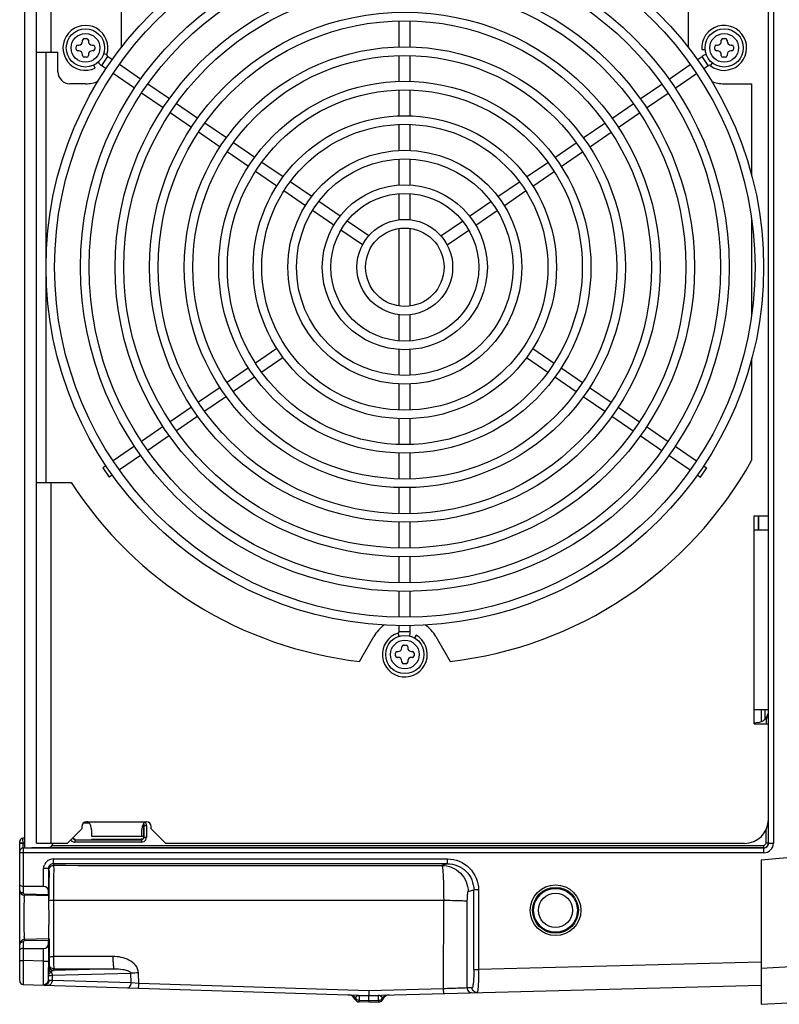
# Model space of a CAD drawing. Header units: inches. Extents: x 0 to 117, y 0 to 83.
# Tile 26 of 59: x 46.12 to 52.37, y 63.39 to 71.5. Entities that reach past the tile are written whole.
import ezdxf

# ---------------------------------------------------------------- set-up
doc = ezdxf.new("R2010")
doc.units = ezdxf.units.IN
doc.header["$LTSCALE"] = 6.431102
doc.header["$MEASUREMENT"] = 0
doc.layers.get('0').update_dxf_attribs({"linetype": 'CONTINUOUS'})

msp = doc.modelspace()

# ---------------------------------------------------------------- linework, layer by layer
at = {"color": 7, "linetype": 'CONTINUOUS'}
for p, q in [((46.1561, 74.2434), (46.1561, 64.6782)), ((46.2545, 64.7166), (46.2545, 74.2048)), ((46.3726, 74.2048), (46.3726, 71.2323)), ((52.2802, 64.7183), (52.2802, 74.203)), ((52.3196, 74.2038), (52.3196, 64.7176)), ((46.9532, 71.2669), (46.9532, 71.7488)), ((51.6188, 71.7488), (51.6188, 71.2669)), ((49.2407, 71.274), (49.2407, 71.4886)), ((49.3313, 71.274), (49.3313, 71.4886)), ((52.2781, 67.4134), (52.2781, 71.5079)), ((46.5811, 71.2571), (46.5811, 71.2768)), ((46.5949, 71.2905), (46.6028, 71.2905)), ((46.6343, 71.322), (46.6343, 71.3299)), ((46.648, 71.3437), (46.6677, 71.3437)), ((46.6815, 71.3299), (46.6815, 71.322)), ((46.713, 71.2905), (46.7209, 71.2905)), ((46.7347, 71.2768), (46.7347, 71.2571)), ((51.8374, 71.2571), (51.8374, 71.2768)), ((51.8511, 71.2905), (51.859, 71.2905)), ((51.8905, 71.322), (51.8905, 71.3299)), ((51.9043, 71.3437), (51.924, 71.3437)), ((51.9377, 71.3299), (51.9377, 71.322)), ((51.9692, 71.2905), (51.9771, 71.2905)), ((51.9909, 71.2768), (51.9909, 71.2571)), ((46.2545, 71.2323), (46.4317, 71.2323)), ((46.3332, 67.689), (46.3332, 71.2323)), ((46.4317, 71.0701), (46.4317, 71.2323)), ((46.6028, 71.2433), (46.5949, 71.2433)), ((46.6343, 71.2039), (46.6343, 71.2118)), ((46.6677, 71.1901), (46.648, 71.1901)), ((46.6815, 71.2118), (46.6815, 71.2039)), ((46.7209, 71.2433), (46.713, 71.2433)), ((46.84, 71.1967), (46.7887, 71.1221)), ((46.808, 71.2204), (46.8346, 71.2121)), ((46.8796, 71.1694), (46.84, 71.1967)), ((49.2407, 70.9905), (49.2407, 71.2032)), ((49.3313, 70.9905), (49.3313, 71.2032)), ((51.6924, 71.1694), (51.732, 71.1967)), ((51.7297, 71.2524), (51.7575, 71.2546)), ((51.7833, 71.1221), (51.732, 71.1967)), ((51.859, 71.2433), (51.8511, 71.2433)), ((51.8905, 71.2039), (51.8905, 71.2118)), ((51.924, 71.1901), (51.9043, 71.1901)), ((51.9377, 71.2118), (51.9377, 71.2039)), ((51.9771, 71.2433), (51.9692, 71.2433)), ((46.7375, 71.0999), (46.7255, 71.1251)), ((46.8273, 71.0955), (46.7887, 71.1221)), ((47.1118, 71.0099), (46.938, 71.1293)), ((51.4602, 71.0099), (51.634, 71.1293)), ((51.7447, 71.0955), (51.7833, 71.1221)), ((51.8168, 71.1433), (51.7996, 71.1215)), ((47.0605, 70.9352), (46.8857, 71.0554)), ((51.5115, 70.9352), (51.6863, 71.0554)), ((46.6579, 70.9716), (46.5301, 70.9716)), ((47.3485, 70.8472), (47.1717, 70.9687)), ((51.2236, 70.8472), (51.4003, 70.9687)), ((51.9141, 70.9716), (52.1403, 70.9716)), ((52.1403, 70.9716), (52.1403, 70.2119)), ((47.2965, 70.7731), (47.1195, 70.8947)), ((49.2407, 70.707), (49.2407, 70.9196)), ((49.3313, 70.707), (49.3313, 70.9196)), ((51.2756, 70.7731), (51.4525, 70.8947)), ((47.5821, 70.6867), (47.4068, 70.8071)), ((50.9899, 70.6867), (51.1652, 70.8071)), ((47.5304, 70.6123), (47.3549, 70.7329)), ((51.0416, 70.6123), (51.2171, 70.7329)), ((47.8173, 70.525), (47.6405, 70.6465)), ((49.2407, 70.4214), (49.2407, 70.636)), ((49.3313, 70.4214), (49.3313, 70.636)), ((50.7547, 70.525), (50.9315, 70.6465)), ((47.7657, 70.4506), (47.5888, 70.5722)), ((50.8063, 70.4506), (50.9832, 70.5722)), ((48.0509, 70.3644), (47.8757, 70.4849)), ((50.5211, 70.3644), (50.6964, 70.4849)), ((47.9996, 70.2899), (47.8241, 70.4104)), ((50.5724, 70.2899), (50.7479, 70.4104)), ((48.2845, 70.2039), (48.1093, 70.3243)), ((49.2407, 70.1378), (49.2407, 70.3504)), ((49.3313, 70.1378), (49.3313, 70.3504)), ((50.2875, 70.2039), (50.4627, 70.3243)), ((48.2332, 70.1293), (48.058, 70.2497)), ((50.3388, 70.1293), (50.514, 70.2497)), ((48.5199, 70.0422), (48.343, 70.1637)), ((50.0522, 70.0422), (50.229, 70.1637)), ((48.4685, 69.9675), (48.2917, 70.0891)), ((49.2407, 69.8515), (49.2407, 70.0668)), ((49.3313, 69.8515), (49.3313, 70.0668)), ((50.1035, 69.9675), (50.2803, 70.0891)), ((48.7537, 69.8815), (48.5784, 70.0019)), ((49.8183, 69.8815), (49.9936, 70.0019)), ((48.7022, 69.807), (48.527, 69.9274)), ((49.8698, 69.807), (50.045, 69.9274)), ((48.9896, 69.7193), (48.8123, 69.8412)), ((49.5824, 69.7193), (49.7597, 69.8412)), ((52.1403, 69.8498), (52.1403, 69.0715)), ((48.9385, 69.6446), (48.7606, 69.7669)), ((49.2407, 69.1414), (49.2407, 69.7799)), ((49.3313, 69.1414), (49.3313, 69.7799)), ((49.6335, 69.6446), (49.8115, 69.7669)), ((49.2407, 68.8545), (49.2407, 69.0698)), ((49.3313, 68.8545), (49.3313, 69.0698)), ((48.2332, 68.792), (48.058, 68.6716)), ((49.2407, 68.5709), (49.2407, 68.7835)), ((49.3313, 68.5709), (49.3313, 68.7835)), ((50.3388, 68.792), (50.514, 68.6716)), ((48.2845, 68.7174), (48.1093, 68.597)), ((50.2875, 68.7174), (50.4627, 68.597)), ((52.1403, 68.7094), (52.1403, 67.8698)), ((47.9996, 68.6315), (47.8241, 68.5109)), ((50.5724, 68.6315), (50.7479, 68.5109)), ((48.0509, 68.5569), (47.8757, 68.4364)), ((50.5211, 68.5569), (50.6964, 68.4364)), ((47.7657, 68.4707), (47.5888, 68.3492)), ((49.2407, 68.2853), (49.2407, 68.4999)), ((49.3313, 68.2853), (49.3313, 68.4999)), ((50.8063, 68.4707), (50.9832, 68.3492)), ((47.8173, 68.3963), (47.6405, 68.2748)), ((50.7547, 68.3963), (50.9315, 68.2748)), ((47.5304, 68.309), (47.3549, 68.1884)), ((51.0416, 68.309), (51.2171, 68.1884)), ((47.5821, 68.2347), (47.4068, 68.1142)), ((49.2407, 68.0017), (49.2407, 68.2143)), ((49.3313, 68.0017), (49.3313, 68.2143)), ((50.9899, 68.2347), (51.1652, 68.1142)), ((47.2965, 68.1482), (47.1195, 68.0266)), ((51.2756, 68.1482), (51.4525, 68.0266)), ((47.3485, 68.0741), (47.1717, 67.9526)), ((51.2236, 68.0741), (51.4003, 67.9526)), ((47.0605, 67.9861), (46.8857, 67.8659)), ((51.5115, 67.9861), (51.6863, 67.8659)), ((47.1118, 67.9114), (46.938, 67.792)), ((49.2407, 67.7181), (49.2407, 67.9309)), ((49.3313, 67.7181), (49.3313, 67.9309)), ((51.4602, 67.9114), (51.634, 67.792)), ((46.8273, 67.8258), (46.801, 67.8077)), ((46.801, 67.8077), (46.8522, 67.733)), ((51.7198, 67.733), (51.771, 67.8077)), ((51.7447, 67.8258), (51.7711, 67.8077)), ((46.8796, 67.7519), (46.8522, 67.733)), ((51.6924, 67.7519), (51.7198, 67.733)), ((46.2545, 67.689), (46.5402, 67.689)), ((46.3726, 67.689), (46.3726, 64.7166)), ((49.2407, 67.4327), (49.2407, 67.6473)), ((49.3313, 67.4327), (49.3313, 67.6473)), ((52.16, 67.4134), (52.2781, 67.4134)), ((52.16, 65.7008), (52.16, 67.4134)), ((52.1955, 67.2953), (52.1955, 67.4134)), ((52.1994, 67.2953), (52.1994, 67.4134)), ((49.2407, 67.1491), (49.2407, 67.3618)), ((49.3313, 67.1491), (49.3313, 67.3618)), ((52.2781, 67.2953), (52.16, 67.2953)), ((49.2407, 66.8637), (49.2407, 67.0783)), ((49.3313, 66.8637), (49.3313, 67.0783)), ((49.2407, 66.5802), (49.2407, 66.7914)), ((49.3313, 66.5802), (49.3313, 66.7914)), ((49.2407, 66.4615), (49.2407, 66.5093)), ((49.3313, 66.4615), (49.3313, 66.5093)), ((48.912, 66.2144), (49.0303, 66.4193)), ((49.2393, 66.4218), (49.2312, 66.4477)), ((49.2407, 66.4615), (49.3306, 66.4615)), ((49.3785, 66.4319), (49.3647, 66.4081)), ((49.5417, 66.4193), (49.66, 66.2144)), ((49.2624, 66.3268), (49.2624, 66.3347)), ((49.2762, 66.3485), (49.2958, 66.3485)), ((49.3096, 66.3347), (49.3096, 66.3268)), ((49.2092, 66.2618), (49.2092, 66.2815)), ((49.223, 66.2953), (49.2309, 66.2953)), ((49.2309, 66.2481), (49.223, 66.2481)), ((49.3411, 66.2953), (49.349, 66.2953)), ((49.349, 66.2481), (49.3411, 66.2481)), ((49.3628, 66.2815), (49.3628, 66.2618)), ((49.2624, 66.2087), (49.2624, 66.2166)), ((49.2958, 66.1949), (49.2762, 66.1949)), ((49.3096, 66.2166), (49.3096, 66.2087)), ((52.16, 65.8189), (52.2781, 65.8189)), ((52.2191, 65.8189), (52.2191, 65.7179)), ((52.2518, 65.7412), (52.2518, 65.8189)), ((52.1911, 65.7103), (52.16, 65.7067)), ((52.16, 65.7008), (52.2781, 65.7008)), ((52.2781, 64.9134), (52.2781, 65.7008)), ((46.6886, 64.8834), (46.6415, 64.8834)), ((46.6679, 64.8937), (47.16, 64.8937)), ((52.2183, 64.5811), (56.0311, 64.9146)), ((46.6285, 64.8347), (46.5104, 64.7166)), ((46.6285, 64.8544), (46.6285, 64.8347)), ((46.7073, 64.8282), (46.7073, 64.7756)), ((47.1207, 64.8544), (47.1365, 64.8544)), ((47.1207, 64.7756), (47.1207, 64.8282)), ((47.1365, 64.8604), (47.1365, 64.7696)), ((47.1398, 64.7663), (47.1398, 64.8637)), ((47.1398, 64.8637), (47.1595, 64.8637)), ((47.1595, 64.8637), (47.1595, 64.7663)), ((47.1994, 64.8347), (47.1994, 64.8544)), ((47.3175, 64.7166), (47.1994, 64.8347)), ((52.259, 64.7191), (52.259, 64.8287)), ((46.1167, 63.5838), (46.1167, 64.7303)), ((46.1167, 64.7209), (46.1455, 64.7209)), ((46.1167, 64.7173), (46.1455, 64.7173)), ((46.1561, 64.7618), (46.1417, 64.7595)), ((46.1417, 64.758), (46.1417, 64.7595)), ((46.1422, 64.7524), (46.1417, 64.758)), ((46.1455, 64.7209), (46.1425, 64.7484)), ((46.1455, 64.7209), (46.1561, 64.7225)), ((46.1455, 64.7173), (46.1455, 64.7209)), ((46.1561, 64.7176), (46.1455, 64.7173)), ((46.2545, 64.7166), (46.5104, 64.7166)), ((46.57, 64.7466), (46.57, 64.7269)), ((46.57, 64.7466), (47.1202, 64.7466)), ((47.1202, 64.7269), (46.57, 64.7269)), ((46.7073, 64.7756), (47.1365, 64.7756)), ((46.7073, 64.7496), (47.1169, 64.7499)), ((47.1202, 64.7466), (47.1202, 64.7269)), ((47.1398, 64.7663), (47.1595, 64.7663)), ((47.3175, 64.7166), (52.0813, 64.7166)), ((52.2786, 64.7191), (52.259, 64.7191)), ((52.2802, 64.7176), (52.3196, 64.7176)), ((52.2409, 64.6388), (46.1167, 64.6388)), ((46.1551, 64.6782), (46.1457, 64.678)), ((46.1462, 64.678), (46.1462, 64.3072)), ((46.1551, 64.6782), (52.2409, 64.6782)), ((46.354, 64.6834), (46.2157, 64.6798)), ((46.3847, 64.6995), (52.2393, 64.6995)), ((52.2393, 64.6798), (46.3847, 64.6798)), ((52.2393, 64.6798), (52.2393, 64.6995)), ((52.2409, 64.6782), (52.2393, 64.6798)), ((52.2409, 64.6388), (52.2409, 64.6782)), ((46.3926, 64.5881), (46.3926, 64.5487)), ((46.3926, 64.5881), (49.6367, 64.5881)), ((46.3926, 64.5487), (46.397, 64.5356)), ((49.6367, 64.5487), (46.3926, 64.5487)), ((49.6367, 64.5487), (49.5915, 64.5352)), ((49.6367, 64.5487), (49.6367, 64.5881)), ((52.2183, 64.5811), (52.2183, 63.391)), ((46.3139, 64.3622), (46.3139, 64.5093)), ((46.3533, 64.5093), (46.3139, 64.5093)), ((46.3533, 64.5093), (46.3533, 64.3232)), ((46.3139, 64.3622), (46.1462, 64.3622)), ((46.3535, 64.2922), (46.1558, 64.2973)), ((46.3535, 64.2922), (46.3533, 64.3232)), ((49.8072, 64.3187), (49.8537, 64.3327)), ((49.8929, 64.3327), (49.8537, 64.3327)), ((49.8537, 63.6771), (49.8537, 64.3327)), ((49.8929, 64.3327), (49.8929, 63.6771)), ((46.3537, 64.2835), (46.1551, 64.2887)), ((46.395, 64.2481), (46.3951, 63.7834)), ((46.395, 64.2481), (49.6058, 64.2477)), ((49.6041, 63.5189), (49.6058, 64.2477)), ((49.7988, 63.526), (49.8004, 64.242)), ((46.1462, 63.9055), (46.1462, 63.7512)), ((46.3537, 63.9292), (46.1551, 63.924)), ((46.1558, 63.9153), (46.3535, 63.9205)), ((46.3533, 63.8894), (46.3535, 63.9205)), ((46.3599, 63.9292), (46.3599, 63.7824)), ((46.1462, 63.8504), (46.3139, 63.8504)), ((46.3139, 63.7459), (46.3139, 63.8504)), ((46.3533, 63.8894), (46.3533, 63.7459)), ((46.1167, 63.7512), (46.1462, 63.7512)), ((46.1462, 63.7305), (46.146, 63.6902)), ((46.3139, 63.7459), (46.1462, 63.7512)), ((46.1462, 63.7512), (46.1462, 63.7305)), ((46.3139, 63.7459), (46.3533, 63.7459)), ((46.8839, 63.7846), (46.3951, 63.7834)), ((52.2169, 63.7379), (49.8929, 63.6771)), ((46.1458, 63.6525), (46.1453, 63.5553)), ((46.146, 63.6902), (46.1458, 63.6525)), ((46.3539, 63.6147), (46.3533, 63.6947)), ((46.3555, 63.7099), (46.3548, 63.6855)), ((46.3594, 63.7218), (46.3555, 63.7099)), ((46.3595, 63.723), (46.3594, 63.7218)), ((46.8913, 63.6836), (46.3948, 63.6706)), ((46.3988, 63.6824), (46.3948, 63.6706)), ((46.3988, 63.6824), (46.8913, 63.6836)), ((47.0969, 63.5626), (47.0944, 63.6497)), ((49.8537, 63.6771), (49.8929, 63.6771)), ((52.5147, 63.7019), (52.2183, 63.6864)), ((46.3137, 63.5554), (46.3135, 63.5817)), ((46.3543, 63.5934), (46.3539, 63.6147)), ((46.3544, 63.635), (46.3543, 63.6277)), ((46.3543, 63.5934), (46.3543, 63.6277)), ((46.3831, 63.587), (46.3588, 63.5881)), ((46.3831, 63.6302), (47.0309, 63.6472)), ((46.3831, 63.6302), (46.3831, 63.587)), ((47.0332, 63.5665), (46.3831, 63.587)), ((47.0332, 63.5665), (47.0309, 63.6472)), ((46.1453, 63.5542), (48.9907, 63.4644)), ((47.0969, 63.5626), (47.0332, 63.5665)), ((48.9885, 63.5028), (47.0969, 63.5626)), ((49.6041, 63.5189), (48.9885, 63.5028)), ((48.9907, 63.4644), (52.2183, 63.5489)), ((49.8406, 63.5271), (49.7988, 63.526)), ((48.9107, 63.41), (48.9108, 63.4245)), ((48.9907, 63.4075), (48.9107, 63.41)), ((48.9108, 63.4648), (48.9109, 63.4669)), ((48.9108, 63.4648), (48.9907, 63.4622)), ((48.9108, 63.4648), (48.9108, 63.4245)), ((48.9108, 63.4245), (48.9907, 63.422)), ((48.9907, 63.4622), (49.0705, 63.4643)), ((48.9907, 63.4622), (48.9907, 63.4642)), ((48.9907, 63.422), (48.9907, 63.4622)), ((48.9907, 63.422), (49.0705, 63.4241)), ((48.9907, 63.422), (48.9907, 63.4075)), ((49.0705, 63.4096), (48.9907, 63.4075)), ((49.0705, 63.4643), (49.0704, 63.4665)), ((49.0705, 63.4241), (49.0705, 63.4643)), ((49.0705, 63.4241), (49.0705, 63.4096)), ((49.1023, 63.441), (49.1037, 63.4381)), ((49.1037, 63.4381), (49.1054, 63.4337)), ((52.2183, 63.391), (52.85, 63.4241))]:
    msp.add_line(p, q, dxfattribs=at)
for centre, radius in [((49.286, 69.4607), 2.9528), ((49.286, 69.4607), 2.8819), ((49.286, 69.4607), 2.6693), ((49.286, 69.4607), 2.5984), ((49.286, 69.4607), 2.3839), ((49.286, 69.4607), 2.313), ((49.286, 69.4607), 2.1004), ((49.286, 69.4607), 2.0295), ((46.6579, 71.2669), 0.1575), ((46.6579, 71.2669), 0.1181), ((51.9141, 71.2669), 0.1575), ((51.9141, 71.2669), 0.1181), ((49.286, 69.4607), 1.815), ((49.286, 69.4607), 1.7441), ((49.286, 69.4607), 1.5315), ((49.286, 69.4607), 1.4606), ((49.286, 69.4607), 1.248), ((49.286, 69.4607), 1.1772), ((49.286, 69.4607), 0.9626), ((49.286, 69.4607), 0.8917), ((49.286, 69.4607), 0.6791), ((49.286, 69.4607), 0.6083), ((49.286, 69.4607), 0.3937), ((49.286, 69.4607), 0.3228), ((49.286, 66.2717), 0.1575), ((49.286, 66.2717), 0.1181), ((50.5262, 64.1654), 0.2085), ((50.5262, 64.1654), 0.1888), ((50.5262, 64.1654), 0.1803), ((50.5262, 64.1654), 0.1409)]:
    msp.add_circle(centre, radius, dxfattribs=at)
for centre, radius, start, end in [((46.6579, 71.2669), 0.185, 342.77929, 295.5), ((51.9141, 71.2669), 0.185, 231.77929, 184.5), ((46.5949, 71.2768), 0.0138, 90, 180), ((46.6028, 71.322), 0.0315, 270, 360), ((46.648, 71.3299), 0.0138, 90, 180), ((46.6677, 71.3299), 0.0138, 0, 90), ((46.713, 71.322), 0.0315, 180, 270), ((46.7209, 71.2768), 0.0138, 0, 90), ((51.8511, 71.2768), 0.0138, 90, 180), ((51.859, 71.322), 0.0315, 270, 360), ((51.9043, 71.3299), 0.0138, 90, 180), ((51.924, 71.3299), 0.0138, 0, 90), ((51.9692, 71.322), 0.0315, 180, 270), ((51.9771, 71.2768), 0.0138, 0, 90), ((46.5949, 71.2571), 0.0138, 180, 270), ((46.6028, 71.2118), 0.0315, 0, 90), ((46.648, 71.2039), 0.0138, 180, 270), ((46.6677, 71.2039), 0.0138, 270, 360), ((46.713, 71.2118), 0.0315, 90, 180), ((46.7209, 71.2571), 0.0138, 270, 360), ((46.8478, 71.2081), 0.0138, 162.77929, 235.5), ((51.7911, 71.1107), 0.1043, 103.47819, 124.5), ((51.8511, 71.2571), 0.0138, 180, 270), ((51.859, 71.2118), 0.0315, 0, 90), ((51.9043, 71.2039), 0.0138, 180, 270), ((51.924, 71.2039), 0.0138, 270, 360), ((51.9692, 71.2118), 0.0315, 90, 180), ((51.9771, 71.2571), 0.0138, 270, 360), ((46.8478, 71.2081), 0.1043, 214.43937, 235.5), ((51.7911, 71.1107), 0.0138, 51.77929, 124.5), ((46.5301, 71.0701), 0.0984, 180, 270), ((46.6579, 71.2669), 0.2953, 270, 290.74039), ((51.9141, 71.2669), 0.2953, 249.2596, 270), ((49.286, 69.4607), 3.2677, 276.57237, 330.86724), ((49.286, 69.4607), 3.2677, 212.83139, 263.42763), ((49.286, 66.2717), 0.2953, 125.04448, 150), ((49.286, 66.2717), 0.2953, 30, 54.95552), ((49.286, 66.2717), 0.185, 107.27929, 60), ((49.227, 66.4615), 0.0138, 287.27929, 360), ((49.227, 66.4615), 0.1043, 339.04086, 360), ((49.2309, 66.3268), 0.0315, 270, 360), ((49.2762, 66.3347), 0.0138, 90, 180), ((49.2958, 66.3347), 0.0138, 0, 90), ((49.3411, 66.3268), 0.0315, 180, 270), ((49.223, 66.2815), 0.0138, 90, 180), ((49.223, 66.2618), 0.0138, 180, 270), ((49.2309, 66.2166), 0.0315, 0, 90), ((49.3411, 66.2166), 0.0315, 90, 180), ((49.349, 66.2815), 0.0138, 0, 90), ((49.349, 66.2618), 0.0138, 270, 360), ((49.2762, 66.2087), 0.0138, 180, 270), ((49.2958, 66.2087), 0.0138, 270, 360), ((52.1797, 65.8081), 0.0984, 276.67648, 347.3169), ((52.5566, 65.7015), 0.2974, 169.00147, 173.87522), ((52.5863, 65.6985), 0.3274, 173.91405, 179.59131), ((46.6679, 64.8544), 0.0394, 90, 180), ((47.16, 64.8544), 0.0394, 0, 90), ((52.0813, 64.9134), 0.1969, 270, 360), ((46.668, 64.7987), 0.5279, 185.03309, 185.4657), ((48.1348, 64.6785), 1.9898, 178.88172, 179.07865), ((46.3529, 64.7228), 0.0394, 271.5, 350.9406), ((46.5715, 64.7677), 0.0414, 215.16559, 226.90009), ((46.57, 64.7661), 0.0393, 226.9325, 232.98522), ((46.5703, 64.7689), 0.042, 263.72028, 269.58092), ((52.2393, 64.7191), 0.0394, 270.0021, 359.99791), ((52.2409, 64.7176), 0.0787, 269.99794, 359.9935), ((52.2409, 64.7175), 0.0393, 269.91998, 0.08001), ((46.1462, 64.6484), 0.0295, 90.74975, 180), ((46.3927, 64.5093), 0.0787, 90.01768, 157.52587), ((46.3926, 64.5094), 0.0393, 89.98721, 180.06516), ((48.0725, 651.9817), 587.4484, 269.8365828, 270.1481569), ((35.2782, 64.3231), 11.0814, 0.36423, 0.58162), ((24.3959, 64.2544), 21.964, 0.01743, 0.36288), ((46.1561, 64.328), 0.0394, 180.00191, 268.50002), ((46.1561, 63.8846), 0.0394, 91.49997, 179.998), ((63.6145, 63.7454), 17.2613, 179.99854, 180.16823), ((55.9269, 63.5765), 9.5727, 179.34775, 179.64996), ((46.3948, 63.71), 0.0394, 180.01861, 269.90344), ((46.3983, 63.7218), 0.0389, 180.07924, 190.61564), ((46.3923, 63.6958), 0.0419, 239.7049, 245.09737), ((46.406, 63.6357), 0.0384, 139.98333, 144.6914), ((46.1462, 63.5838), 0.0295, 180.01007, 268.1958), ((48.8215, 63.4107), 0.0591, 23.1556, 88.19197), ((48.912, 63.4494), 0.0394, 203.15955, 268.19047), ((48.934, 63.4128), 0.0621, 152.2702, 153.87867), ((48.9107, 63.4632), 0.0383, 214.31785, 226.47995), ((49.0695, 63.449), 0.0394, 271.09011, 336.53859), ((49.1598, 63.4098), 0.0591, 91.5, 156.54204)]:
    msp.add_arc(centre, radius, start, end, dxfattribs=at)
for centre, major_axis, ratio, start_param, end_param in [((46.3139, 64.3229), (0, 0.0394), 1, -1.56207, 0), ((46.3537, 64.313), (0, 0.0295), 0.008729, -3.927562, -3.141831), ((46.3537, 63.8996), (0, 0.0295), 0.008729, 0.000238, 0.785969), ((46.3139, 63.8898), (0, 0.0394), 1, -3.141593, -1.579523)]:
    msp.add_ellipse(centre, major_axis=major_axis, ratio=ratio, start_param=start_param, end_param=end_param, dxfattribs=at)
for points, knots in [([(46.6748, 64.8925), (46.6737, 64.8929), (46.6714, 64.8935), (46.6691, 64.8937), (46.6679, 64.8937)], [0, 0, 0, 0, 0.502405, 1, 1, 1, 1]), ([(46.7073, 64.8282), (46.7073, 64.834), (46.705, 64.8578), (46.6926, 64.8866), (46.6748, 64.8925)], [0, 0, 0, 0, 0.235848, 1, 1, 1, 1]), ([(47.1345, 64.8772), (47.1354, 64.8762), (47.137, 64.8741), (47.1382, 64.8717), (47.1386, 64.8704)], [0, 0, 0, 0, 0.49933, 1, 1, 1, 1]), ([(47.1386, 64.8704), (47.139, 64.8694), (47.1396, 64.8671), (47.1398, 64.8648), (47.1398, 64.8637)], [0, 0, 0, 0, 0.501946, 1, 1, 1, 1]), ([(46.1453, 64.6803), (46.1452, 64.6819), (46.1451, 64.692), (46.1452, 64.702), (46.1453, 64.7105)], [0, 0, 0, 0, 0.15687, 1, 1, 1, 1]), ([(47.1365, 64.7696), (47.1365, 64.7642), (47.1334, 64.752), (47.1212, 64.7497), (47.1158, 64.7497)], [0, 0, 0, 0, 0.498613, 1, 1, 1, 1]), ([(49.6367, 64.5881), (49.7019, 64.5878), (49.8381, 64.534), (49.8928, 64.3979), (49.8929, 64.3327)], [0, 0, 0, 0, 0.500093, 1, 1, 1, 1]), ([(49.6367, 64.5487), (49.6919, 64.5487), (49.8072, 64.5031), (49.8538, 64.3879), (49.8537, 64.3327)], [0, 0, 0, 0, 0.500105, 1, 1, 1, 1]), ([(46.3576, 64.4963), (46.3594, 64.491), (46.3569, 64.4701), (46.3589, 64.4502), (46.359, 64.4355)], [0, 0, 0, 0, 0.276102, 1, 1, 1, 1]), ([(46.397, 64.5356), (46.3955, 64.5278), (46.3973, 64.4988), (46.3948, 64.4396), (46.3955, 64.3516), (46.3949, 64.2845), (46.395, 64.2481)], [0, 0, 0, 0, 0.082807, 0.299741, 0.620428, 1, 1, 1, 1]), ([(49.5915, 64.5352), (49.6465, 64.5351), (49.7611, 64.4886), (49.8071, 64.3739), (49.8072, 64.3187)], [0, 0, 0, 0, 0.499314, 1, 1, 1, 1]), ([(49.5915, 64.5352), (49.5936, 64.534), (49.5945, 64.5242), (49.5977, 64.5087), (49.5994, 64.4814), (49.6026, 64.4302), (49.6049, 64.351), (49.6057, 64.284), (49.6058, 64.2477)], [0, 0, 0, 0, 0.025201, 0.085187, 0.178629, 0.302411, 0.622365, 1, 1, 1, 1]), ([(46.1462, 64.3622), (46.1423, 64.3622), (46.1325, 64.363), (46.1167, 64.3674), (46.1167, 64.3745)], [0, 0, 0, 0, 0.357607, 1, 1, 1, 1]), ([(46.1172, 64.3244), (46.117, 64.325), (46.1168, 64.3262), (46.1167, 64.3274), (46.1167, 64.328)], [0, 0, 0, 0, 0.497925, 1, 1, 1, 1]), ([(46.1462, 64.3072), (46.1439, 64.3072), (46.1359, 64.3078), (46.1279, 64.311), (46.1236, 64.3146)], [0, 0, 0, 0, 0.295485, 1, 1, 1, 1]), ([(46.1558, 64.2973), (46.1558, 64.2959), (46.1551, 64.2933), (46.1562, 64.2895), (46.1551, 64.2887)], [0, 0, 0, 0, 0.501209, 1, 1, 1, 1]), ([(49.8004, 64.242), (49.8005, 64.2518), (49.8009, 64.2695), (49.8017, 64.294), (49.8045, 64.3078), (49.8051, 64.3181), (49.8072, 64.3187)], [0, 0, 0, 0, 0.377939, 0.696766, 0.912121, 1, 1, 1, 1]), ([(46.1551, 63.9239), (46.1539, 63.9237), (46.1565, 63.9316), (46.1539, 63.9389), (46.1553, 63.9571), (46.1547, 63.9788), (46.1548, 64.0064), (46.1547, 64.0493), (46.1548, 64.1063), (46.1547, 64.1634), (46.1548, 64.2063), (46.1547, 64.2338), (46.1553, 64.2555), (46.154, 64.2738), (46.1566, 64.281), (46.1539, 64.2889), (46.1551, 64.2888)], [0, 0, 0, 0, 0.009833, 0.038419, 0.084377, 0.146416, 0.222313, 0.308786, 0.5, 0.691213, 0.777687, 0.853584, 0.915623, 0.961581, 0.990167, 1, 1, 1, 1]), ([(46.3564, 63.9292), (46.3575, 63.9292), (46.3555, 63.9364), (46.3578, 63.9438), (46.3569, 63.9613), (46.3576, 63.9825), (46.3576, 64.0092), (46.3579, 64.0509), (46.3579, 64.1063), (46.3579, 64.1618), (46.3576, 64.2034), (46.3576, 64.2301), (46.3569, 64.2513), (46.3578, 64.2689), (46.3555, 64.2763), (46.3575, 64.2835), (46.3564, 64.2835)], [0, 0, 0, 0, 0.009677, 0.038107, 0.084338, 0.146485, 0.222253, 0.308659, 0.499974, 0.691291, 0.777706, 0.853485, 0.915645, 0.961887, 0.990321, 1, 1, 1, 1]), ([(46.3598, 64.2471), (46.3601, 64.2479), (46.3649, 64.2467), (46.3708, 64.2483), (46.3823, 64.2478), (46.3904, 64.2481), (46.395, 64.2481)], [0, 0, 0, 0, 0.077445, 0.290309, 0.612477, 1, 1, 1, 1]), ([(49.6058, 64.2477), (49.6298, 64.2476), (49.674, 64.247), (49.7326, 64.2464), (49.7732, 64.2438), (49.7943, 64.2439), (49.8004, 64.242)], [0, 0, 0, 0, 0.369303, 0.68187, 0.900734, 1, 1, 1, 1]), ([(46.1462, 63.9055), (46.1462, 63.9069), (46.1463, 63.9096), (46.1476, 63.9125), (46.1488, 63.9132)], [0, 0, 0, 0, 0.509231, 1, 1, 1, 1]), ([(46.1488, 63.9132), (46.1494, 63.9136), (46.1513, 63.914), (46.153, 63.9134), (46.154, 63.913)], [0, 0, 0, 0, 0.411105, 1, 1, 1, 1]), ([(46.1551, 63.924), (46.1555, 63.924), (46.1549, 63.9191), (46.1557, 63.9173), (46.1558, 63.9146)], [0, 0, 0, 0, 0.153784, 1, 1, 1, 1]), ([(46.1172, 63.8884), (46.117, 63.8878), (46.1168, 63.8865), (46.1167, 63.8852), (46.1167, 63.8846)], [0, 0, 0, 0, 0.503548, 1, 1, 1, 1]), ([(46.1462, 63.8504), (46.1423, 63.8504), (46.1325, 63.8497), (46.1167, 63.8452), (46.1167, 63.8382)], [0, 0, 0, 0, 0.357616, 1, 1, 1, 1]), ([(46.3135, 63.5817), (46.3134, 63.5922), (46.3134, 63.6469), (46.3137, 63.7016), (46.3139, 63.7459)], [0, 0, 0, 0, 0.191889, 1, 1, 1, 1]), ([(46.3599, 63.7824), (46.3599, 63.7756), (46.3598, 63.7559), (46.36, 63.7361), (46.3595, 63.723)], [0, 0, 0, 0, 0.340109, 1, 1, 1, 1]), ([(46.3599, 63.7824), (46.3602, 63.7832), (46.365, 63.782), (46.3709, 63.7836), (46.3824, 63.7831), (46.3905, 63.7834), (46.3951, 63.7834)], [0, 0, 0, 0, 0.077443, 0.290307, 0.612476, 1, 1, 1, 1]), ([(46.3951, 63.7834), (46.3951, 63.7707), (46.3956, 63.7476), (46.395, 63.7158), (46.3986, 63.6966), (46.3965, 63.6842), (46.3988, 63.6824)], [0, 0, 0, 0, 0.37466, 0.695963, 0.915201, 1, 1, 1, 1]), ([(47.0944, 63.6497), (47.0938, 63.6722), (47.0737, 63.717), (46.999, 63.7709), (46.9291, 63.7846), (46.8839, 63.7846)], [0, 0, 0, 0, 0.248581, 0.499673, 1, 1, 1, 1]), ([(46.8839, 63.7845), (46.8839, 63.7719), (46.8844, 63.7489), (46.8849, 63.7166), (46.8887, 63.6984), (46.8885, 63.6846), (46.8913, 63.6836)], [0, 0, 0, 0, 0.372509, 0.692475, 0.911985, 1, 1, 1, 1]), ([(46.3543, 63.6277), (46.3544, 63.6302), (46.3574, 63.6425), (46.3669, 63.6518), (46.3747, 63.6578)], [0, 0, 0, 0, 0.206214, 1, 1, 1, 1]), ([(46.3548, 63.6855), (46.3548, 63.6781), (46.3601, 63.6674), (46.3686, 63.6612), (46.3712, 63.6597)], [0, 0, 0, 0, 0.707511, 1, 1, 1, 1]), ([(46.3988, 63.6824), (46.3899, 63.6824), (46.3714, 63.6889), (46.3617, 63.7059), (46.3601, 63.7147)], [0, 0, 0, 0, 0.499569, 1, 1, 1, 1]), ([(46.3873, 63.6687), (46.3885, 63.6692), (46.391, 63.6701), (46.3936, 63.6705), (46.3948, 63.6706)], [0, 0, 0, 0, 0.509176, 1, 1, 1, 1]), ([(46.8913, 63.6836), (46.9159, 63.684), (46.9546, 63.6818), (46.9993, 63.6722), (47.0301, 63.6597), (47.0309, 63.6472)], [0, 0, 0, 0, 0.496714, 0.746658, 1, 1, 1, 1]), ([(47.0944, 63.6497), (47.0885, 63.6496), (47.0674, 63.6489), (47.0462, 63.648), (47.0309, 63.6472)], [0, 0, 0, 0, 0.276567, 1, 1, 1, 1]), ([(49.8537, 63.6771), (49.8537, 63.658), (49.8529, 63.6235), (49.8514, 63.5741), (49.8461, 63.5492), (49.8448, 63.5272), (49.8406, 63.5271)], [0, 0, 0, 0, 0.379121, 0.700868, 0.917035, 1, 1, 1, 1]), ([(49.8929, 63.6771), (49.8931, 63.6529), (49.8928, 63.6084), (49.8908, 63.5556), (49.8883, 63.5219), (49.8863, 63.5038), (49.8844, 63.4944), (49.8824, 63.4878), (49.8809, 63.4877)], [0, 0, 0, 0, 0.379987, 0.702141, 0.825978, 0.918456, 0.976451, 1, 1, 1, 1]), ([(46.3543, 63.6277), (46.3549, 63.6302), (46.369, 63.6273), (46.3761, 63.6299), (46.3831, 63.6302)], [0, 0, 0, 0, 0.268217, 1, 1, 1, 1]), ([(46.3588, 63.5881), (46.3576, 63.5881), (46.3548, 63.5892), (46.3543, 63.5921), (46.3543, 63.5934)], [0, 0, 0, 0, 0.470817, 1, 1, 1, 1]), ([(46.32, 63.5487), (46.3183, 63.5488), (46.3145, 63.5498), (46.3138, 63.5536), (46.3137, 63.5554)], [0, 0, 0, 0, 0.490158, 1, 1, 1, 1]), ([(47.0041, 63.5271), (47.0118, 63.5269), (47.0289, 63.5384), (47.033, 63.5567), (47.0332, 63.5665)], [0, 0, 0, 0, 0.439579, 1, 1, 1, 1]), ([(47.0932, 63.5243), (47.0943, 63.5244), (47.0941, 63.5301), (47.0957, 63.5361), (47.0962, 63.5487), (47.0967, 63.5575), (47.0969, 63.5627)], [0, 0, 0, 0, 0.08714, 0.29493, 0.598967, 1, 1, 1, 1]), ([(48.9885, 63.5028), (48.9885, 63.4979), (48.9887, 63.4891), (48.9887, 63.4763), (48.9902, 63.4702), (48.9897, 63.4645), (48.9907, 63.4644)], [0, 0, 0, 0, 0.382656, 0.706383, 0.921495, 1, 1, 1, 1]), ([(49.7988, 63.526), (49.7782, 63.5242), (49.7132, 63.5233), (49.6484, 63.5203), (49.6041, 63.5189)], [0, 0, 0, 0, 0.317686, 1, 1, 1, 1]), ([(49.6089, 63.4806), (49.6077, 63.4806), (49.6071, 63.4861), (49.6047, 63.4967), (49.6043, 63.5098), (49.6041, 63.5189)], [0, 0, 0, 0, 0.090785, 0.295953, 1, 1, 1, 1]), ([(49.7988, 63.526), (49.7988, 63.5158), (49.8074, 63.4945), (49.8289, 63.4864), (49.839, 63.4866)], [0, 0, 0, 0, 0.500656, 1, 1, 1, 1]), ([(49.8809, 63.4877), (49.8707, 63.4875), (49.8493, 63.4956), (49.8406, 63.5169), (49.8406, 63.5271)], [0, 0, 0, 0, 0.499319, 1, 1, 1, 1]), ([(48.8758, 63.4339), (48.8758, 63.4334), (48.8769, 63.4382), (48.8776, 63.4386), (48.8783, 63.4401)], [0, 0, 0, 0, 0.249774, 1, 1, 1, 1]), ([(48.8791, 63.4416), (48.8801, 63.4437), (48.8862, 63.4555), (48.8998, 63.4643), (48.9108, 63.4648)], [0, 0, 0, 0, 0.175009, 1, 1, 1, 1]), ([(49.1023, 63.441), (49.1013, 63.4431), (49.095, 63.455), (49.0815, 63.4635), (49.0705, 63.4643)], [0, 0, 0, 0, 0.175257, 1, 1, 1, 1])]:
    msp.add_open_spline(points, degree=3, knots=knots, dxfattribs=at)
for points in [[(47.1315, 64.8723), (47.1297, 64.869), (47.1282, 64.8655), (47.1268, 64.862)], [(47.16, 64.8937), (47.1481, 64.8937), (47.1372, 64.8827), (47.1315, 64.8723)], [(47.1347, 64.8706), (47.1362, 64.8675), (47.1365, 64.8639), (47.1365, 64.8604)], [(47.1595, 64.8637), (47.1594, 64.872), (47.1564, 64.8806), (47.1516, 64.8875)], [(47.1233, 64.8503), (47.1216, 64.8431), (47.1207, 64.8356), (47.1207, 64.8282)], [(47.1268, 64.862), (47.1254, 64.8582), (47.1242, 64.8543), (47.1233, 64.8503)], [(46.1417, 64.7595), (46.129, 64.7576), (46.1167, 64.7431), (46.1167, 64.7303)], [(46.5464, 64.7348), (46.5519, 64.7306), (46.5588, 64.7279), (46.5657, 64.7272)], [(46.57, 64.7466), (46.5628, 64.7466), (46.5549, 64.7517), (46.552, 64.7582)], [(46.5719, 64.7497), (46.5651, 64.7497), (46.5566, 64.754), (46.5544, 64.7606)], [(47.1398, 64.7663), (47.1398, 64.757), (47.1294, 64.7466), (47.1202, 64.7466)], [(47.1202, 64.7269), (47.1333, 64.7269), (47.1477, 64.7352), (47.1542, 64.7465)], [(47.1542, 64.7465), (47.1576, 64.7524), (47.1595, 64.7595), (47.1595, 64.7663)], [(52.2393, 64.6995), (52.2486, 64.6995), (52.2587, 64.7099), (52.259, 64.7191)], [(46.3139, 64.5093), (46.3139, 64.5195), (46.316, 64.53), (46.3199, 64.5394)], [(46.3576, 64.4963), (46.3576, 64.5112), (46.3691, 64.5278), (46.3831, 64.5331)], [(46.3831, 64.5331), (46.3875, 64.5347), (46.3923, 64.5356), (46.397, 64.5356)], [(46.1236, 64.3146), (46.1206, 64.3171), (46.1181, 64.3206), (46.1172, 64.3244)], [(46.1558, 64.2973), (46.1513, 64.2975), (46.1462, 64.3026), (46.1462, 64.3072)], [(46.1239, 63.8983), (46.1208, 63.8958), (46.1182, 63.8922), (46.1172, 63.8884)], [(46.1462, 63.9055), (46.1384, 63.9055), (46.13, 63.9032), (46.1239, 63.8983)], [(46.3747, 63.6578), (46.3803, 63.65), (46.383, 63.6398), (46.3831, 63.6302)], [(46.3766, 63.6603), (46.3795, 63.6638), (46.3832, 63.6668), (46.3873, 63.6687)], [(46.3137, 63.5554), (46.3289, 63.555), (46.3463, 63.566), (46.3518, 63.5802)], [(46.32, 63.5487), (46.3347, 63.5483), (46.3512, 63.5602), (46.3563, 63.5741)], [(46.3518, 63.5802), (46.3534, 63.5844), (46.3543, 63.5889), (46.3543, 63.5934)], [(46.3563, 63.5741), (46.3579, 63.5785), (46.3588, 63.5833), (46.3588, 63.5881)], [(46.3831, 63.587), (46.383, 63.5783), (46.3808, 63.5693), (46.3763, 63.5619)], [(46.3763, 63.5619), (46.3718, 63.5543), (46.3628, 63.5474), (46.354, 63.5477)], [(48.8791, 63.4416), (48.8695, 63.4573), (48.8499, 63.4689), (48.8316, 63.4694)], [(48.8843, 63.4354), (48.8913, 63.4289), (48.9013, 63.4248), (48.9108, 63.4245)], [(49.0705, 63.4241), (49.0825, 63.4244), (49.0955, 63.4311), (49.1023, 63.441)], [(49.1023, 63.441), (49.1119, 63.4566), (49.1316, 63.4681), (49.1499, 63.4686)]]:
    msp.add_open_spline(points, degree=3, dxfattribs=at)

doc.saveas('drawing.dxf')
